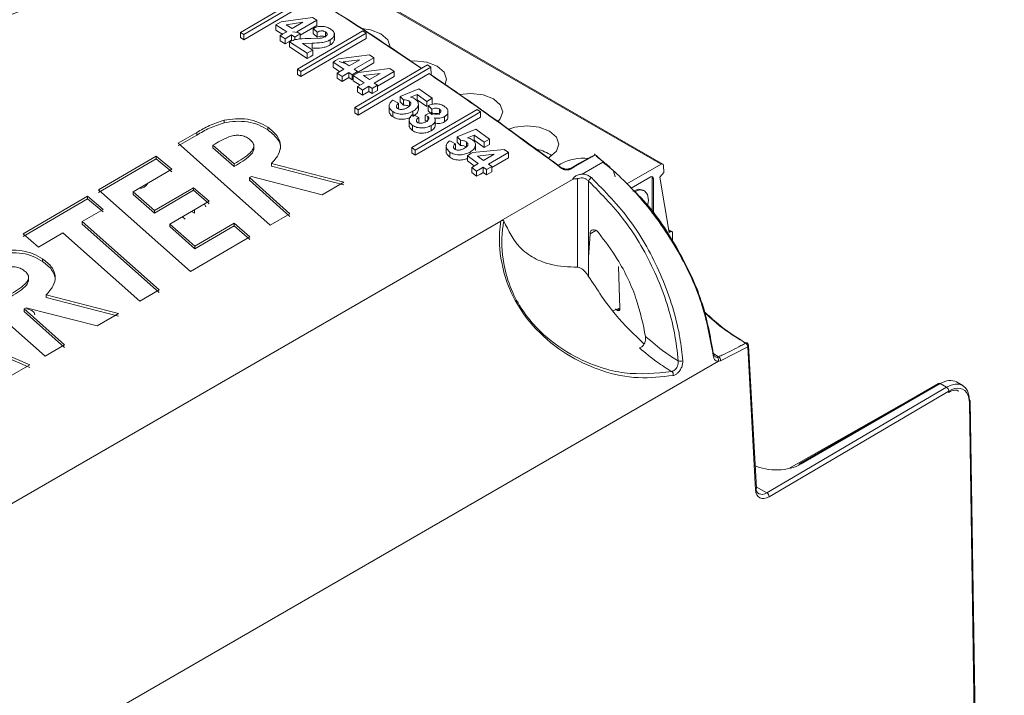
# Model space of a CAD drawing. Header units: millimetres. Extents: x 0 to 1260, y 0 to 891.
# Tile 88 of 89: x 1120 to 1182, y 740 to 783. Entities that reach past the tile are written whole.
import ezdxf

# ---------------------------------------------------------------- set-up
doc = ezdxf.new("R2010")
doc.units = ezdxf.units.MM
doc.header["$LTSCALE"] = 3

msp = doc.modelspace()

# ---------------------------------------------------------------- linework, layer by layer
at = {"color": 7, "linetype": 'Continuous', "lineweight": 15}
for p, q in [((1160.38, 773.585), (1135.631, 787.872)), ((1160.48, 773.595), (1135.731, 787.882)), ((1133.926, 781.871), (1138.027, 784.268)), ((1138.239, 784.135), (1134.138, 781.736)), ((1138.239, 783.808), (1134.138, 781.41)), ((1138.453, 782.812), (1136.491, 782.539)), ((1137.478, 781.909), (1138.723, 782.638)), ((1138.723, 782.638), (1138.453, 782.812)), ((1138.723, 782.312), (1138.723, 782.638)), ((1136.155, 782.342), (1136.829, 781.912)), ((1136.155, 782.016), (1136.155, 782.342)), ((1136.155, 782.016), (1136.578, 781.745)), ((1136.789, 782.351), (1137.838, 782.502)), ((1137.167, 782.109), (1136.789, 782.351)), ((1137.838, 782.502), (1137.167, 782.109)), ((1137.518, 779.553), (1141.619, 781.957)), ((1137.686, 781.704), (1138.723, 782.312)), ((1138.49, 782.119), (1138.749, 781.887)), ((1138.49, 781.792), (1138.49, 782.119)), ((1141.619, 781.957), (1141.831, 781.817)), ((1134.138, 781.736), (1133.926, 781.871)), ((1133.926, 781.544), (1133.926, 781.871)), ((1134.138, 781.41), (1133.926, 781.544)), ((1134.138, 781.41), (1134.138, 781.736)), ((1136.414, 781.669), (1136.726, 781.469)), ((1136.414, 781.342), (1136.414, 781.669)), ((1136.414, 781.342), (1136.726, 781.142)), ((1136.726, 781.142), (1136.726, 781.469)), ((1137.141, 781.712), (1137.348, 781.578)), ((1137.141, 781.385), (1137.141, 781.712)), ((1137.533, 781.86), (1137.221, 781.9)), ((1137.348, 781.402), (1137.348, 781.578)), ((1137.686, 781.775), (1137.478, 781.909)), ((1137.686, 781.449), (1137.686, 781.775)), ((1141.831, 781.817), (1137.73, 779.414)), ((1141.831, 781.491), (1137.73, 779.087)), ((1138.922, 781.501), (1138.342, 781.483)), ((1138.49, 781.792), (1138.749, 781.56)), ((1138.749, 781.56), (1138.749, 781.887)), ((1139.275, 781.624), (1139.275, 781.898)), ((1139.569, 781.078), (1139.569, 781.404)), ((1139.826, 781.37), (1139.826, 781.836)), ((1141.831, 781.491), (1141.831, 781.817)), ((1137.011, 781.285), (1138.127, 780.559)), ((1137.011, 780.958), (1137.011, 781.285)), ((1137.011, 780.958), (1138.127, 780.233)), ((1137.827, 781.172), (1138.422, 781.197)), ((1138.464, 780.757), (1137.827, 781.172)), ((1138.422, 780.871), (1138.422, 781.197)), ((1138.464, 780.43), (1138.464, 780.757)), ((1138.127, 780.233), (1138.127, 780.559)), ((1142.045, 780.46), (1140.083, 780.205)), ((1140.381, 780.009), (1141.43, 780.15)), ((1141.43, 780.15), (1140.759, 779.757)), ((1141.07, 779.548), (1142.315, 780.278)), ((1142.315, 780.278), (1142.045, 780.46)), ((1142.315, 779.951), (1142.315, 780.278)), ((1137.73, 779.414), (1137.518, 779.553)), ((1137.518, 779.227), (1137.518, 779.553)), ((1139.747, 780.008), (1140.422, 779.559)), ((1139.747, 779.682), (1139.747, 780.008)), ((1139.747, 779.682), (1140.174, 779.397)), ((1140.422, 779.559), (1140.006, 779.316)), ((1140.503, 779.914), (1140.14, 780.039)), ((1140.759, 779.757), (1140.381, 780.009)), ((1141.278, 779.408), (1141.07, 779.548)), ((1141.11, 777.139), (1145.686, 779.82)), ((1141.278, 779.343), (1142.315, 779.951)), ((1145.899, 779.675), (1141.322, 776.993)), ((1143.316, 779.602), (1141.354, 779.355)), ((1143.587, 779.418), (1143.316, 779.602)), ((1145.686, 779.82), (1145.899, 779.675)), ((1145.921, 779.204), (1145.899, 779.675)), ((1137.73, 779.087), (1137.518, 779.227)), ((1137.73, 779.087), (1137.73, 779.414)), ((1140.006, 779.316), (1140.318, 779.107)), ((1140.006, 778.989), (1140.006, 779.316)), ((1140.006, 778.989), (1140.318, 778.78)), ((1140.318, 779.107), (1140.733, 779.35)), ((1140.318, 778.78), (1140.318, 779.107)), ((1140.318, 778.78), (1140.733, 779.024)), ((1140.733, 779.35), (1140.94, 779.211)), ((1140.733, 779.024), (1140.733, 779.35)), ((1140.733, 779.024), (1140.94, 778.884)), ((1140.94, 779.211), (1141.278, 779.408)), ((1140.94, 778.884), (1140.94, 779.211)), ((1141.354, 779.355), (1141.018, 779.158)), ((1141.018, 779.158), (1141.693, 778.702)), ((1141.018, 778.832), (1141.018, 779.158)), ((1141.018, 778.832), (1141.447, 778.542)), ((1145.779, 779.278), (1141.322, 776.667)), ((1141.652, 779.156), (1142.701, 779.293)), ((1142.03, 778.9), (1141.652, 779.156)), ((1142.701, 779.293), (1142.03, 778.9)), ((1142.341, 778.688), (1143.587, 779.418)), ((1142.549, 778.483), (1143.587, 779.092)), ((1143.587, 779.092), (1143.587, 779.418)), ((1141.693, 778.702), (1141.278, 778.459)), ((1141.278, 778.459), (1141.589, 778.247)), ((1141.278, 778.132), (1141.278, 778.459)), ((1141.589, 778.247), (1142.004, 778.491)), ((1141.589, 777.921), (1141.589, 778.247)), ((1142.004, 778.491), (1142.212, 778.349)), ((1142.004, 778.164), (1142.004, 778.491)), ((1142.212, 778.349), (1142.549, 778.547)), ((1142.212, 778.022), (1142.212, 778.349)), ((1142.212, 778.022), (1142.549, 778.22)), ((1142.549, 778.547), (1142.341, 778.688)), ((1142.549, 778.22), (1142.549, 778.547)), ((1145.129, 778.324), (1143.962, 777.84)), ((1145.985, 777.727), (1145.129, 778.324)), ((1141.278, 778.132), (1141.589, 777.921)), ((1141.589, 777.921), (1142.004, 778.164)), ((1142.004, 778.164), (1142.212, 778.022)), ((1143.858, 777.414), (1143.495, 777.599)), ((1143.962, 777.84), (1144.169, 777.63)), ((1143.962, 777.513), (1143.962, 777.84)), ((1144.169, 777.303), (1144.169, 777.63)), ((1144.612, 777.79), (1145.028, 777.962)), ((1145.028, 777.962), (1145.648, 777.53)), ((1145.028, 777.636), (1145.028, 777.962)), ((1145.028, 777.636), (1145.648, 777.203)), ((1145.648, 777.53), (1145.985, 777.727)), ((1145.985, 777.4), (1145.985, 777.727)), ((1141.322, 776.993), (1141.11, 777.139)), ((1141.11, 776.812), (1141.11, 777.139)), ((1141.322, 776.667), (1141.322, 776.993)), ((1143.27, 777.323), (1143.27, 776.827)), ((1143.858, 777.087), (1143.858, 777.414)), ((1143.962, 777.513), (1144.169, 777.303)), ((1144.544, 777.231), (1144.544, 777.535)), ((1144.702, 774.627), (1148.803, 777.021)), ((1145.108, 777.018), (1145.108, 777.344)), ((1145.648, 777.203), (1145.648, 777.53)), ((1145.726, 777.275), (1145.959, 777.044)), ((1145.726, 776.948), (1145.726, 777.275)), ((1145.959, 776.717), (1145.959, 777.044)), ((1146.44, 776.791), (1146.44, 777.039)), ((1146.969, 776.497), (1146.969, 776.994)), ((1148.803, 777.021), (1149.015, 776.869)), ((1141.322, 776.667), (1141.11, 776.812)), ((1143.498, 776.573), (1143.498, 776.9)), ((1144.537, 776.433), (1144.537, 775.934)), ((1145.129, 776.525), (1144.766, 776.713)), ((1144.772, 776.59), (1144.772, 776.917)), ((1149.015, 776.869), (1144.914, 774.475)), ((1149.015, 776.543), (1144.914, 774.148)), ((1145.129, 776.198), (1145.129, 776.525)), ((1145.542, 776.665), (1145.703, 776.588)), ((1145.542, 776.339), (1145.542, 776.665)), ((1145.703, 776.345), (1145.703, 776.588)), ((1145.726, 776.948), (1145.959, 776.717)), ((1146.176, 775.95), (1146.176, 776.412)), ((1146.759, 776.246), (1146.759, 776.572)), ((1149.015, 776.543), (1149.015, 776.869)), ((1132.891, 776.347), (1132.891, 776.184)), ((1135.639, 775.907), (1135.639, 775.743)), ((1144.747, 775.698), (1144.747, 776.025)), ((1145.542, 776.339), (1145.703, 776.262)), ((1145.923, 775.69), (1145.923, 776.017)), ((1148.721, 775.779), (1147.554, 775.301)), ((1149.578, 775.157), (1148.721, 775.779)), ((1131.178, 775.58), (1130.008, 774.896)), ((1131.178, 775.417), (1130.008, 774.733)), ((1131.178, 775.58), (1131.178, 775.417)), ((1147.554, 775.301), (1147.761, 775.085)), ((1147.554, 774.975), (1147.554, 775.301)), ((1148.204, 775.241), (1148.62, 775.412)), ((1148.62, 775.412), (1149.24, 774.961)), ((1148.62, 775.085), (1148.62, 775.412)), ((1149.578, 774.831), (1149.578, 775.157)), ((1130.008, 774.896), (1135.799, 769.755)), ((1133.531, 773.603), (1132.194, 774.774)), ((1132.194, 774.774), (1132.194, 774.611)), ((1133.531, 773.44), (1132.194, 774.611)), ((1134.76, 774.485), (1134.76, 774.812)), ((1144.914, 774.475), (1144.702, 774.627)), ((1144.702, 774.3), (1144.702, 774.627)), ((1146.863, 774.789), (1146.863, 774.275)), ((1147.45, 774.869), (1147.087, 775.063)), ((1147.45, 774.542), (1147.45, 774.869)), ((1147.554, 774.975), (1147.761, 774.758)), ((1147.761, 774.758), (1147.761, 775.085)), ((1148.136, 774.672), (1148.136, 774.982)), ((1150.5, 774.515), (1148.539, 774.314)), ((1148.62, 775.085), (1149.24, 774.634)), ((1148.7, 774.453), (1148.7, 774.78)), ((1149.24, 774.634), (1149.24, 774.961)), ((1150.771, 774.315), (1150.5, 774.515)), ((1128.632, 774.092), (1125, 771.972)), ((1128.632, 773.929), (1125, 771.808)), ((1129.613, 773.266), (1128.632, 774.092)), ((1128.632, 774.092), (1128.632, 773.929)), ((1129.613, 773.102), (1128.632, 773.929)), ((1144.914, 774.148), (1144.702, 774.3)), ((1144.914, 774.148), (1144.914, 774.475)), ((1147.09, 774.023), (1147.09, 774.35)), ((1148.202, 774.118), (1148.877, 773.624)), ((1148.202, 773.792), (1148.202, 774.118)), ((1148.364, 774.213), (1148.364, 774.349)), ((1148.836, 774.098), (1149.885, 774.211)), ((1149.214, 773.821), (1148.836, 774.098)), ((1149.885, 774.211), (1149.214, 773.821)), ((1149.526, 773.591), (1150.771, 774.315)), ((1149.733, 773.385), (1150.771, 773.988)), ((1150.771, 773.988), (1150.771, 774.315)), ((1127.185, 771.848), (1129.613, 773.266)), ((1133.531, 773.603), (1133.531, 773.44)), ((1140.418, 772.448), (1135.866, 773.626)), ((1135.866, 773.626), (1135.866, 773.463)), ((1140.418, 772.285), (1135.866, 773.463)), ((1148.202, 773.792), (1148.628, 773.48)), ((1148.877, 773.624), (1148.462, 773.383)), ((1148.462, 773.383), (1148.773, 773.154)), ((1148.462, 773.057), (1148.462, 773.383)), ((1149.188, 773.395), (1149.396, 773.242)), ((1149.188, 773.069), (1149.188, 773.395)), ((1149.733, 773.438), (1149.526, 773.591)), ((1149.733, 773.111), (1149.733, 773.438)), ((1153.9, 773.505), (1154.069, 773.615)), ((1156.716, 773.719), (1155.411, 772.966)), ((1158.226, 772.341), (1160.38, 773.585)), ((1160.521, 773.51), (1160.539, 773.064)), ((1134.495, 772.746), (1134.61, 772.813)), ((1137.018, 770.465), (1134.495, 772.746)), ((1134.495, 772.746), (1134.495, 772.583)), ((1134.61, 772.813), (1139.068, 771.66)), ((1148.462, 773.057), (1148.773, 772.827)), ((1148.773, 772.827), (1148.773, 773.154)), ((1149.188, 773.069), (1149.396, 772.915)), ((1149.396, 772.915), (1149.396, 773.242)), ((1155.108, 767.112), (1155.108, 772.659)), ((1157.384, 773.156), (1157.483, 772.799)), ((1158.483, 772.081), (1159.689, 772.777)), ((1159.817, 772.704), (1159.817, 770.49)), ((1159.888, 772.663), (1159.817, 772.704)), ((1159.888, 770.391), (1159.888, 772.663)), ((1160.539, 773.064), (1160.298, 772.764)), ((1160.878, 769.3), (1160.298, 772.764)), ((1130.971, 772.108), (1128.521, 770.678)), ((1131.951, 771.26), (1130.971, 772.108)), ((1130.971, 772.108), (1130.971, 771.944)), ((1137.018, 770.302), (1134.495, 772.583)), ((1139.068, 771.66), (1140.418, 772.448)), ((1154.798, 772.614), (1150.298, 770.016)), ((1155.815, 772.527), (1155.815, 767.726)), ((1124.314, 771.572), (1120.256, 769.206)), ((1124.314, 771.408), (1120.256, 769.043)), ((1125.291, 770.743), (1124.314, 771.572)), ((1124.314, 771.572), (1124.314, 771.408)), ((1125.291, 770.58), (1124.314, 771.408)), ((1125, 771.972), (1130.79, 766.84)), ((1128.521, 770.678), (1127.185, 771.848)), ((1127.185, 771.848), (1127.185, 771.685)), ((1128.521, 770.514), (1127.185, 771.685)), ((1130.971, 771.944), (1128.521, 770.514)), ((1131.951, 771.097), (1130.971, 771.944)), ((1158.604, 771.879), (1158.616, 771.886)), ((1158.675, 771.838), (1158.687, 771.845)), ((1159.321, 771.908), (1159.25, 771.949)), ((1129.486, 769.822), (1131.951, 771.26)), ((1131.745, 770.908), (1131.66, 771.091)), ((1123.98, 769.978), (1125.291, 770.743)), ((1128.521, 770.678), (1128.521, 770.514)), ((1130.331, 770.316), (1130.331, 770.225)), ((1131.038, 770.5), (1130.841, 770.613)), ((1131.038, 770.728), (1131.038, 770.5)), ((1135.799, 769.755), (1137.018, 770.465)), ((1150.293, 770.012), (1012.901, 690.697)), ((1128.814, 765.69), (1123.98, 769.978)), ((1123.98, 769.978), (1123.98, 769.815)), ((1128.814, 765.527), (1123.98, 769.815)), ((1131.045, 768.425), (1129.486, 769.822)), ((1129.486, 769.822), (1129.486, 769.659)), ((1131.045, 768.262), (1129.486, 769.659)), ((1133.536, 769.876), (1131.045, 768.425)), ((1133.536, 769.713), (1131.045, 768.262)), ((1134.517, 769.008), (1133.536, 769.876)), ((1133.536, 769.876), (1133.536, 769.713)), ((1134.517, 768.845), (1133.536, 769.713)), ((1150.293, 770.012), (1150.298, 770.016)), ((1120.256, 769.206), (1121.223, 768.373)), ((1121.223, 768.373), (1122.76, 769.268)), ((1122.76, 769.268), (1127.595, 764.982)), ((1130.79, 766.84), (1134.517, 769.008)), ((1155.815, 767.726), (1155.903, 769.213)), ((1161.049, 769.35), (1160.85, 769.465)), ((1160.878, 769.3), (1160.949, 769.34)), ((1161.09, 768.705), (1161.09, 769.259)), ((1131.045, 768.425), (1131.045, 768.262)), ((1155.815, 767.726), (1155.815, 766.527)), ((1121.478, 767.641), (1121.478, 767.478)), ((1157.772, 764.527), (1157.69, 767.147)), ((1115.847, 766.642), (1121.637, 761.524)), ((1120.599, 766.232), (1120.599, 766.549)), ((1126.257, 764.205), (1121.705, 765.371)), ((1121.705, 765.371), (1121.705, 765.208)), ((1126.257, 764.041), (1121.705, 765.208)), ((1127.595, 764.982), (1128.814, 765.69)), ((1120.688, 760.973), (1112.243, 764.549)), ((1120.688, 760.81), (1112.243, 764.386)), ((1120.334, 764.496), (1120.449, 764.563)), ((1122.857, 762.231), (1120.334, 764.496)), ((1120.334, 764.496), (1120.334, 764.333)), ((1122.857, 762.068), (1120.334, 764.333)), ((1120.449, 764.563), (1124.907, 763.421)), ((1124.907, 763.421), (1126.257, 764.205)), ((1157.342, 764.367), (1157.772, 764.527)), ((1121.637, 761.524), (1122.857, 762.231)), ((1166.364, 753.214), (1165.878, 762.188)), ((1165.82, 762.097), (1164.104, 761.229)), ((1166.306, 753.123), (1165.82, 762.097)), ((1012.123, 673.533), (1163.972, 761.193)), ((1119.444, 760.252), (1120.688, 760.973)), ((1163.885, 761.455), (1163.98, 761.481)), ((1164.104, 761.229), (1163.972, 761.193)), ((1177.823, 759.801), (1169.08, 754.755)), ((1177.921, 759.791), (1169.179, 754.744)), ((1178.319, 759.562), (1177.921, 759.791)), ((1179.334, 759.666), (1178.938, 759.894)), ((1167.025, 752.927), (1178.319, 759.562)), ((1178.461, 759.319), (1167.167, 752.684)), ((1168.411, 754.455), (1176.73, 759.175)), ((1181.893, 617.19), (1179.756, 758.597)), ((1181.952, 617.273), (1179.815, 758.68))]:
    msp.add_line(p, q, dxfattribs=at)
at = {"color": 8, "linetype": 'Continuous', "lineweight": 15}
for p, q in [((1156.269, 769.424), (1155.903, 769.213)), ((1160.863, 769.39), (1160.949, 769.34)), ((1163.604, 761.721), (1163.98, 761.481)), ((1176.733, 759.173), (1176.73, 759.175)), ((1166.359, 753.311), (1167.025, 752.927))]:
    msp.add_line(p, q, dxfattribs=at)
at = {"color": 7, "linetype": 'Continuous', "lineweight": 15, "flags": 128}
for points in [[(1136.491, 782.539), (1136.303, 782.429), (1136.155, 782.342)], [(1141.525, 782.112), (1142.106, 782.029), (1142.755, 781.779), (1143.189, 781.405), (1143.341, 780.963)], [(1136.829, 781.912), (1136.597, 781.776), (1136.414, 781.669)], [(1136.726, 781.469), (1136.958, 781.605), (1137.141, 781.712)], [(1136.726, 781.142), (1136.958, 781.278), (1137.141, 781.385)], [(1137.348, 781.578), (1137.537, 781.688), (1137.686, 781.775)], [(1138.127, 780.559), (1138.316, 780.67), (1138.464, 780.757)], [(1138.127, 780.233), (1138.316, 780.343), (1138.464, 780.43)], [(1140.083, 780.205), (1139.895, 780.095), (1139.747, 780.008)], [(1144.645, 780.068), (1144.876, 780.076), (1145.642, 779.988), (1146.29, 779.738), (1146.724, 779.364), (1146.876, 778.922), (1146.802, 778.61)], [(1147.706, 777.961), (1148.412, 778.035), (1149.177, 777.947), (1149.826, 777.697), (1150.26, 777.322), (1150.412, 776.881), (1150.26, 776.439), (1150.118, 776.279)], [(1145.916, 776.84), (1145.706, 776.742), (1145.542, 776.665)], [(1150.793, 775.782), (1151.182, 775.906), (1151.947, 775.994), (1152.713, 775.906), (1153.362, 775.656), (1153.795, 775.281), (1153.947, 774.84), (1153.795, 774.398), (1153.362, 774.023), (1153.267, 773.972)], [(1149.24, 774.961), (1149.429, 775.071), (1149.578, 775.157)], [(1149.24, 774.634), (1149.429, 774.744), (1149.578, 774.831)], [(1148.539, 774.314), (1148.35, 774.205), (1148.202, 774.118)], [(1154.516, 773.218), (1155.25, 773.642), (1156.001, 774.076)], [(1156.233, 774.174), (1156.016, 774.049), (1154.884, 773.395), (1154.679, 773.276)], [(1148.773, 773.154), (1149.006, 773.289), (1149.188, 773.395)], [(1149.396, 773.242), (1149.585, 773.352), (1149.733, 773.438)], [(1148.773, 772.827), (1149.006, 772.962), (1149.188, 773.069)], [(1149.396, 772.915), (1149.585, 773.025), (1149.733, 773.111)], [(1158.616, 771.886), (1158.959, 772.005), (1159.25, 771.949)], [(1158.687, 771.845), (1159.03, 771.964), (1159.321, 771.908), (1159.515, 771.684), (1159.583, 771.327), (1159.523, 770.917)], [(1130.455, 770.128), (1130.303, 770.259), (1130.283, 770.291)], [(1120.476, 764.497), (1120.572, 764.479), (1120.799, 764.391), (1120.951, 764.26), (1121.004, 764.105)]]:
    msp.add_lwpolyline(points, dxfattribs=at)
at = {"color": 7, "linetype": 'Continuous', "lineweight": 15}
for centre, radius, start, end in [((1152.158, 772.312), 2.243, 53.29155, 80.02816), ((1155.476, 770.88), 3.076, 84.00018, 117.22101), ((1154.171, 773.254), 0.0907, 63.07259, 129.57244), ((1154.599, 773.196), 0.113, 45.235, 112.89307), ((1160.435, 773.518), 0.0864, 354.55958, 129.75708), ((1156.194, 772.392), 0.403, 120.44047, 160.33892), ((1159.767, 772.682), 0.123, 350.78665, 129.20339), ((1159.649, 772.712), 0.169, 357.27471, 33.22526), ((1127.55, 772.69), 0.633, 268.96848, 331.02612), ((1161.004, 769.273), 0.0873, 350.78597, 129.20328), ((1165.738, 762.261), 0.0983, 64.98303, 125.89437), ((1165.514, 762.083), 0.307, 2.60486, 57.11509), ((1165.678, 762.177), 0.2, 3.09801, 59.72729), ((1163.617, 761.607), 0.0943, 11.75328, 68.38645), ((1161.572, 761.572), 0.376, 251.0824, 295.03409), ((1163.748, 761.264), 0.235, 342.2818, 54.19755), ((1163.824, 761.247), 0.281, 356.29258, 56.20992), ((1160.893, 760.352), 0.248, 348.9092, 53.54028), ((1177.864, 759.717), 0.0942, 52.0394, 115.67599), ((1178.152, 759.3), 0.31, 3.43211, 57.43772), ((1179.716, 758.669), 0.0997, 6.36384, 66.01805), ((1169.136, 754.677), 0.0963, 125.5629, 183.52649), ((1166.858, 752.666), 0.31, 3.43211, 57.43772)]:
    msp.add_arc(centre, radius, start, end, dxfattribs=at)
at = {"color": 8, "linetype": 'Continuous', "lineweight": 15}
for centre, radius, start, end in [((1165.775, 762.19), 0.103, 295.76044, 358.96711), ((1163.61, 761.623), 0.0991, 294.68195, 1.68513), ((1179.718, 758.686), 0.0967, 293.1076, 356.63478), ((1169.121, 754.67), 0.0942, 52.0394, 115.67599), ((1166.261, 753.216), 0.103, 295.76044, 358.96711)]:
    msp.add_arc(centre, radius, start, end, dxfattribs=at)
at = {"color": 7, "linetype": 'Continuous', "lineweight": 15}
for centre, major_axis, ratio, start_param, end_param in [((1156.256, 769.001), (-0.229, 0.445), 0.606756, 5.067006, 7.080285), ((1177.923, 758.171), (1.023, 1.718), 0.577311, 0.007853, 0.801897), ((1178.342, 757.929), (0.988, 1.739), 0.581898, 5.502443, 7.073239), ((1178.483, 757.849), (0.888, 1.566), 0.582397, 5.878394, 7.072788), ((1167.637, 755.65), (2.2, 0.017), 0.582304, 4.010525, 5.484622), ((1167.011, 753.744), (0.492, 0.871), 0.583395, 2.403125, 3.930289), ((1167.153, 753.664), (0.592, 1.044), 0.582397, 2.404032, 3.931195)]:
    msp.add_ellipse(centre, major_axis=major_axis, ratio=ratio, start_param=start_param, end_param=end_param, dxfattribs=at)
at = {"color": 8, "linetype": 'Continuous', "lineweight": 15}
msp.add_ellipse((1178.483, 757.849), major_axis=(0.888, 1.566), ratio=0.582397, start_param=5.501992, end_param=5.878394, dxfattribs=at)
at = {"color": 7, "linetype": 'Continuous', "lineweight": 15}
for points, knots in [([(973.943, 707.328), (977.353, 708.212), (984.181, 709.983), (994.298, 712.798), (1004.205, 715.846), (1013.76, 719.224), (1022.385, 722.795), (1029.91, 726.631), (1036.362, 730.634), (1042.253, 734.919), (1048.034, 739.8), (1053.747, 745.234), (1059.717, 751.099), (1065.841, 756.905), (1072.443, 762.517), (1079.595, 767.598), (1087.351, 772.05), (1095.376, 775.998), (1103.82, 779.65), (1112.712, 783.129), (1121.962, 786.491), (1128.326, 788.69), (1131.508, 789.79)], [0, 0, 0, 0, 0.051658, 0.103451, 0.155176, 0.206737, 0.2582, 0.301639, 0.345242, 0.388927, 0.432477, 0.486699, 0.541062, 0.59534, 0.64939, 0.703348, 0.751777, 0.800326, 0.848961, 0.897507, 0.948751, 1, 1, 1, 1]), ([(1131.609, 789.559), (1128.426, 788.477), (1122.059, 786.314), (1114.856, 783.731), (1107.233, 780.851), (1099.277, 777.642), (1090.877, 773.726), (1084.558, 770.344), (1079.28, 767.211), (1073.746, 763.363), (1068.101, 758.777), (1061.979, 753.206), (1055.359, 746.678), (1048.493, 740.08), (1041.825, 734.403), (1035.257, 729.634), (1027.705, 725.274), (1018.793, 721.105), (1008.673, 717.22), (997.441, 713.572), (985.856, 710.226), (977.968, 708.134), (974.023, 707.088)], [0, 0, 0, 0, 0.051216, 0.102447, 0.117423, 0.177348, 0.236657, 0.266552, 0.296442, 0.341252, 0.386149, 0.431032, 0.499132, 0.567219, 0.615226, 0.663196, 0.712798, 0.762427, 0.821385, 0.88038, 0.940184, 1, 1, 1, 1]), ([(974.284, 705.612), (977.729, 706.386), (984.621, 707.937), (994.711, 710.382), (1004.499, 713.017), (1013.534, 715.806), (1021.881, 718.842), (1029.545, 722.145), (1036.685, 725.946), (1042.556, 729.859), (1047.393, 733.631), (1052.792, 738.294), (1059.058, 744.311), (1066.407, 751.596), (1072.914, 757.532), (1078.672, 762.055), (1083.32, 765.308), (1088.328, 768.407), (1094.712, 771.978), (1102.611, 775.915), (1112.105, 780.146), (1121.904, 784.187), (1128.578, 786.791), (1131.917, 788.094)], [0, 0, 0, 0, 0.05109, 0.1022, 0.151087, 0.200104, 0.243454, 0.28707, 0.331827, 0.377103, 0.410479, 0.443864, 0.510992, 0.578065, 0.64519, 0.678554, 0.712014, 0.745785, 0.77965, 0.83443, 0.889394, 0.944676, 1, 1, 1, 1]), ([(1145.303, 779.596), (1143.625, 780.719), (1141.103, 782.407), (1137.658, 784.579), (1135.892, 785.65), (1134.97, 786.209)], [0, 0, 0, 0, 0.487273, 0.732233, 1, 1, 1, 1]), ([(1138.805, 783.845), (1139.337, 783.518), (1141.51, 782.181), (1143.681, 780.714), (1145.32, 779.606)], [0, 0, 0, 0, 0.245159, 1, 1, 1, 1]), ([(1139.593, 782.076), (1139.515, 782.121), (1139.398, 782.188), (1139.202, 782.237), (1139.048, 782.254), (1138.893, 782.245), (1138.699, 782.207), (1138.573, 782.154), (1138.49, 782.119)], [0, 0, 0, 0, 0.248903, 0.374106, 0.499271, 0.624518, 0.74947, 1, 1, 1, 1]), ([(1138.749, 781.887), (1138.788, 781.905), (1138.864, 781.941), (1138.981, 781.968), (1139.08, 781.968), (1139.178, 781.952), (1139.236, 781.92), (1139.275, 781.898)], [0, 0, 0, 0, 0.25012, 0.499437, 0.624466, 0.749498, 1, 1, 1, 1]), ([(1139.569, 781.404), (1139.634, 781.451), (1139.764, 781.544), (1139.831, 781.7), (1139.823, 781.826), (1139.761, 781.95), (1139.66, 782.026), (1139.593, 782.076)], [0, 0, 0, 0, 0.249246, 0.49838, 0.623819, 0.749219, 1, 1, 1, 1]), ([(1138.342, 781.483), (1138.106, 781.482), (1137.752, 781.481), (1137.298, 781.404), (1137.107, 781.324), (1137.011, 781.285)], [0, 0, 0, 0, 0.50144, 0.750324, 1, 1, 1, 1]), ([(1138.422, 781.197), (1138.63, 781.199), (1138.941, 781.202), (1139.332, 781.286), (1139.49, 781.365), (1139.569, 781.404)], [0, 0, 0, 0, 0.500835, 0.749994, 1, 1, 1, 1]), ([(1138.749, 781.56), (1138.788, 781.578), (1138.864, 781.614), (1138.981, 781.642), (1139.08, 781.642), (1139.178, 781.625), (1139.236, 781.593), (1139.275, 781.572)], [0, 0, 0, 0, 0.25012, 0.499437, 0.624466, 0.749498, 1, 1, 1, 1]), ([(1139.238, 781.596), (1139.191, 781.573), (1139.097, 781.528), (1138.98, 781.51), (1138.922, 781.501)], [0, 0, 0, 0, 0.500711, 1, 1, 1, 1]), ([(1139.275, 781.898), (1139.305, 781.875), (1139.35, 781.841), (1139.373, 781.784), (1139.374, 781.74), (1139.358, 781.698), (1139.317, 781.647), (1139.269, 781.617), (1139.238, 781.596)], [0, 0, 0, 0, 0.247505, 0.372954, 0.498155, 0.623399, 0.748799, 1, 1, 1, 1]), ([(1139.569, 781.078), (1139.633, 781.125), (1139.761, 781.218), (1139.83, 781.352), (1139.823, 781.424), (1139.822, 781.434)], [0, 0, 0, 0, 0.463742, 0.927277, 1, 1, 1, 1]), ([(1138.422, 780.871), (1138.63, 780.873), (1138.941, 780.876), (1139.332, 780.96), (1139.49, 781.038), (1139.569, 781.078)], [0, 0, 0, 0, 0.500835, 0.749994, 1, 1, 1, 1]), ([(1154.114, 773.324), (1152.748, 774.331), (1150.303, 776.133), (1147.522, 778.084), (1146.109, 779.051), (1145.779, 779.278)], [0, 0, 0, 0, 0.4923464, 0.8812094, 1, 1, 1, 1]), ([(1145.921, 779.204), (1147.328, 778.233), (1150.071, 776.339), (1152.806, 774.319), (1154.138, 773.335)], [0, 0, 0, 0, 0.512694, 1, 1, 1, 1]), ([(1143.495, 777.599), (1143.437, 777.549), (1143.32, 777.45), (1143.261, 777.291), (1143.279, 777.162), (1143.335, 777.034), (1143.433, 776.953), (1143.498, 776.9)], [0, 0, 0, 0, 0.250227, 0.499507, 0.624871, 0.750024, 1, 1, 1, 1]), ([(1144.169, 777.63), (1144.237, 777.627), (1144.34, 777.622), (1144.467, 777.581), (1144.518, 777.55), (1144.544, 777.535)], [0, 0, 0, 0, 0.5001822, 0.7495115, 1, 1, 1, 1]), ([(1144.914, 777.676), (1144.87, 777.702), (1144.781, 777.754), (1144.668, 777.778), (1144.612, 777.79)], [0, 0, 0, 0, 0.499595, 1, 1, 1, 1]), ([(1145.108, 777.344), (1145.107, 777.374), (1145.106, 777.433), (1145.07, 777.522), (1145.007, 777.605), (1144.945, 777.652), (1144.914, 777.676)], [0, 0, 0, 0, 0.250604, 0.500008, 0.749156, 1, 1, 1, 1]), ([(1143.803, 777.086), (1143.788, 777.099), (1143.759, 777.124), (1143.726, 777.183), (1143.726, 777.26), (1143.772, 777.345), (1143.829, 777.391), (1143.858, 777.414)], [0, 0, 0, 0, 0.124388, 0.248304, 0.498586, 0.7487, 1, 1, 1, 1]), ([(1144.427, 777.148), (1144.384, 777.125), (1144.297, 777.077), (1144.167, 777.035), (1144.051, 777.024), (1143.961, 777.027), (1143.873, 777.046), (1143.826, 777.073), (1143.803, 777.086)], [0, 0, 0, 0, 0.250699, 0.500002, 0.625245, 0.750253, 0.87496, 1, 1, 1, 1]), ([(1144.169, 777.303), (1144.237, 777.3), (1144.34, 777.295), (1144.467, 777.255), (1144.518, 777.224), (1144.544, 777.208)], [0, 0, 0, 0, 0.5001822, 0.7495115, 1, 1, 1, 1]), ([(1144.544, 777.535), (1144.563, 777.519), (1144.602, 777.489), (1144.633, 777.434), (1144.639, 777.377), (1144.619, 777.304), (1144.547, 777.224), (1144.467, 777.174), (1144.427, 777.148)], [0, 0, 0, 0, 0.125436, 0.25024, 0.375389, 0.500556, 0.749792, 1, 1, 1, 1]), ([(1144.772, 776.917), (1144.859, 776.976), (1144.989, 777.065), (1145.087, 777.219), (1145.101, 777.302), (1145.108, 777.344)], [0, 0, 0, 0, 0.499522, 0.748853, 1, 1, 1, 1]), ([(1144.772, 776.59), (1144.859, 776.65), (1144.989, 776.739), (1145.087, 776.892), (1145.101, 776.976), (1145.108, 777.018)], [0, 0, 0, 0, 0.499522, 0.748853, 1, 1, 1, 1]), ([(1146.76, 777.215), (1146.687, 777.259), (1146.578, 777.325), (1146.393, 777.371), (1146.202, 777.392), (1145.966, 777.362), (1145.806, 777.304), (1145.726, 777.275)], [0, 0, 0, 0, 0.248368, 0.373704, 0.499242, 0.749108, 1, 1, 1, 1]), ([(1145.959, 777.044), (1145.995, 777.059), (1146.066, 777.089), (1146.173, 777.107), (1146.262, 777.104), (1146.328, 777.092), (1146.39, 777.071), (1146.423, 777.05), (1146.44, 777.039)], [0, 0, 0, 0, 0.24991, 0.499223, 0.62436, 0.749659, 0.874475, 1, 1, 1, 1]), ([(1146.44, 777.039), (1146.464, 777.019), (1146.501, 776.989), (1146.522, 776.942), (1146.528, 776.905), (1146.52, 776.87), (1146.493, 776.826), (1146.455, 776.8), (1146.431, 776.783)], [0, 0, 0, 0, 0.24766, 0.372426, 0.497874, 0.623205, 0.748447, 1, 1, 1, 1]), ([(1146.759, 776.572), (1146.817, 776.616), (1146.932, 776.703), (1146.975, 776.852), (1146.965, 776.972), (1146.911, 777.091), (1146.821, 777.165), (1146.76, 777.215)], [0, 0, 0, 0, 0.249104, 0.498662, 0.623884, 0.748868, 1, 1, 1, 1]), ([(1135.639, 775.907), (1135.45, 776.017), (1135.074, 776.236), (1134.366, 776.432), (1133.607, 776.464), (1133.131, 776.387), (1132.891, 776.347)], [0, 0, 0, 0, 0.25061, 0.49829, 0.747226, 1, 1, 1, 1]), ([(1143.272, 776.923), (1143.274, 776.894), (1143.278, 776.832), (1143.336, 776.707), (1143.433, 776.627), (1143.498, 776.573)], [0, 0, 0, 0, 0.232174, 0.488342, 1, 1, 1, 1]), ([(1143.498, 776.9), (1143.543, 776.872), (1143.632, 776.818), (1143.794, 776.758), (1143.973, 776.73), (1144.21, 776.735), (1144.497, 776.784), (1144.68, 776.872), (1144.772, 776.917)], [0, 0, 0, 0, 0.124974, 0.249307, 0.374706, 0.499947, 0.749655, 1, 1, 1, 1]), ([(1143.498, 776.573), (1143.543, 776.546), (1143.632, 776.491), (1143.794, 776.431), (1143.973, 776.403), (1144.21, 776.409), (1144.442, 776.443), (1144.58, 776.508), (1144.626, 776.529)], [0, 0, 0, 0, 0.143257, 0.285781, 0.429525, 0.573088, 0.859328, 1, 1, 1, 1]), ([(1144.766, 776.713), (1144.708, 776.665), (1144.591, 776.569), (1144.531, 776.414), (1144.541, 776.286), (1144.589, 776.159), (1144.684, 776.078), (1144.747, 776.025)], [0, 0, 0, 0, 0.249755, 0.499209, 0.624527, 0.749929, 1, 1, 1, 1]), ([(1145.052, 776.211), (1145.038, 776.223), (1145.008, 776.247), (1144.987, 776.292), (1144.983, 776.336), (1144.997, 776.394), (1145.043, 776.46), (1145.101, 776.503), (1145.129, 776.525)], [0, 0, 0, 0, 0.124581, 0.248838, 0.374397, 0.499814, 0.749187, 1, 1, 1, 1]), ([(1145.703, 776.588), (1145.719, 776.575), (1145.75, 776.549), (1145.77, 776.501), (1145.771, 776.453), (1145.75, 776.393), (1145.694, 776.324), (1145.628, 776.282), (1145.594, 776.261)], [0, 0, 0, 0, 0.124899, 0.249993, 0.375167, 0.500496, 0.749736, 1, 1, 1, 1]), ([(1146.18, 776.732), (1146.155, 776.736), (1146.105, 776.745), (1146.01, 776.778), (1145.953, 776.815), (1145.916, 776.84)], [0, 0, 0, 0, 0.248928, 0.496981, 1, 1, 1, 1]), ([(1145.923, 776.017), (1145.971, 776.048), (1146.065, 776.11), (1146.16, 776.229), (1146.184, 776.342), (1146.163, 776.435), (1146.133, 776.478), (1146.118, 776.5)], [0, 0, 0, 0, 0.249932, 0.499134, 0.748719, 0.873604, 1, 1, 1, 1]), ([(1145.959, 776.717), (1145.995, 776.732), (1146.066, 776.763), (1146.173, 776.781), (1146.262, 776.777), (1146.328, 776.765), (1146.39, 776.744), (1146.423, 776.723), (1146.44, 776.713)], [0, 0, 0, 0, 0.24991, 0.499223, 0.62436, 0.749659, 0.874475, 1, 1, 1, 1]), ([(1146.118, 776.5), (1146.175, 776.491), (1146.289, 776.473), (1146.463, 776.474), (1146.627, 776.506), (1146.715, 776.55), (1146.759, 776.572)], [0, 0, 0, 0, 0.2493404, 0.4973522, 0.7482615, 1, 1, 1, 1]), ([(1146.431, 776.783), (1146.394, 776.766), (1146.34, 776.739), (1146.249, 776.727), (1146.203, 776.73), (1146.18, 776.732)], [0, 0, 0, 0, 0.501404, 0.750459, 1, 1, 1, 1]), ([(1146.759, 776.246), (1146.816, 776.289), (1146.929, 776.377), (1146.975, 776.501), (1146.968, 776.566), (1146.967, 776.571)], [0, 0, 0, 0, 0.478823, 0.958517, 1, 1, 1, 1]), ([(1132.891, 776.347), (1132.578, 776.243), (1131.952, 776.034), (1131.436, 775.731), (1131.178, 775.58)], [0, 0, 0, 0, 0.499102, 1, 1, 1, 1]), ([(1132.891, 776.184), (1132.578, 776.08), (1131.952, 775.87), (1131.436, 775.568), (1131.178, 775.417)], [0, 0, 0, 0, 0.499102, 1, 1, 1, 1]), ([(1135.639, 775.743), (1135.45, 775.853), (1135.074, 776.072), (1134.366, 776.269), (1133.607, 776.301), (1133.131, 776.223), (1132.891, 776.184)], [0, 0, 0, 0, 0.25061, 0.49829, 0.747226, 1, 1, 1, 1]), ([(1135.866, 773.626), (1136.024, 773.802), (1136.339, 774.151), (1136.503, 774.767), (1136.274, 775.401), (1135.851, 775.738), (1135.639, 775.907)], [0, 0, 0, 0, 0.251374, 0.499175, 0.749036, 1, 1, 1, 1]), ([(1136.424, 774.55), (1136.429, 774.568), (1136.489, 774.788), (1136.252, 775.241), (1135.844, 775.575), (1135.639, 775.743)], [0, 0, 0, 0, 0.043356, 0.520624, 1, 1, 1, 1]), ([(1144.54, 776.031), (1144.541, 776.007), (1144.542, 775.952), (1144.59, 775.832), (1144.684, 775.752), (1144.747, 775.698)], [0, 0, 0, 0, 0.198614, 0.466264, 1, 1, 1, 1]), ([(1144.747, 776.025), (1144.788, 775.999), (1144.87, 775.948), (1145.022, 775.895), (1145.184, 775.867), (1145.403, 775.856), (1145.673, 775.892), (1145.84, 775.975), (1145.923, 776.017)], [0, 0, 0, 0, 0.125081, 0.249697, 0.374749, 0.499962, 0.749235, 1, 1, 1, 1]), ([(1145.594, 776.261), (1145.556, 776.241), (1145.481, 776.2), (1145.367, 776.166), (1145.267, 776.157), (1145.19, 776.159), (1145.112, 776.175), (1145.072, 776.199), (1145.052, 776.211)], [0, 0, 0, 0, 0.249786, 0.498272, 0.623285, 0.748725, 0.874159, 1, 1, 1, 1]), ([(1145.923, 775.69), (1145.97, 775.721), (1146.064, 775.783), (1146.16, 775.896), (1146.168, 775.98), (1146.172, 776.019)], [0, 0, 0, 0, 0.350601, 0.700177, 1, 1, 1, 1]), ([(1146.118, 776.173), (1146.175, 776.164), (1146.289, 776.146), (1146.463, 776.147), (1146.627, 776.179), (1146.715, 776.224), (1146.759, 776.246)], [0, 0, 0, 0, 0.2493404, 0.4973522, 0.7482615, 1, 1, 1, 1]), ([(1132.194, 774.774), (1132.508, 774.967), (1132.9, 775.208), (1133.493, 775.393), (1133.776, 775.412), (1133.998, 775.384), (1134.211, 775.326), (1134.34, 775.252), (1134.426, 775.202)], [0, 0, 0, 0, 0.501748, 0.626634, 0.750538, 0.81271, 0.87488, 1, 1, 1, 1]), ([(1134.426, 775.202), (1134.51, 775.136), (1134.634, 775.036), (1134.731, 774.881), (1134.778, 774.719), (1134.723, 774.514), (1134.358, 774.094), (1133.898, 773.821), (1133.531, 773.603)], [0, 0, 0, 0, 0.124841, 0.18666, 0.24885, 0.373224, 0.499174, 1, 1, 1, 1]), ([(1144.747, 775.698), (1144.788, 775.672), (1144.87, 775.621), (1145.022, 775.568), (1145.184, 775.54), (1145.403, 775.53), (1145.673, 775.565), (1145.84, 775.648), (1145.923, 775.69)], [0, 0, 0, 0, 0.125081, 0.249697, 0.374749, 0.499962, 0.749235, 1, 1, 1, 1]), ([(1148.507, 775.121), (1148.462, 775.148), (1148.373, 775.202), (1148.26, 775.228), (1148.204, 775.241)], [0, 0, 0, 0, 0.499601, 1, 1, 1, 1]), ([(1148.7, 774.78), (1148.699, 774.81), (1148.698, 774.871), (1148.662, 774.961), (1148.599, 775.047), (1148.537, 775.096), (1148.507, 775.121)], [0, 0, 0, 0, 0.250597, 0.500002, 0.749152, 1, 1, 1, 1]), ([(1134.751, 774.563), (1134.743, 774.493), (1134.724, 774.341), (1134.347, 773.931), (1133.893, 773.658), (1133.531, 773.44)], [0, 0, 0, 0, 0.146086, 0.317679, 1, 1, 1, 1]), ([(1147.087, 775.063), (1147.029, 775.013), (1146.912, 774.913), (1146.853, 774.752), (1146.871, 774.62), (1146.927, 774.488), (1147.025, 774.405), (1147.09, 774.35)], [0, 0, 0, 0, 0.250216, 0.499486, 0.624853, 0.750009, 1, 1, 1, 1]), ([(1147.395, 774.535), (1147.381, 774.548), (1147.351, 774.574), (1147.318, 774.635), (1147.318, 774.714), (1147.364, 774.8), (1147.421, 774.846), (1147.45, 774.869)], [0, 0, 0, 0, 0.124409, 0.248342, 0.498611, 0.74871, 1, 1, 1, 1]), ([(1148.019, 774.59), (1147.976, 774.566), (1147.889, 774.519), (1147.759, 774.478), (1147.642, 774.468), (1147.553, 774.473), (1147.465, 774.493), (1147.418, 774.521), (1147.395, 774.535)], [0, 0, 0, 0, 0.2506964, 0.4999983, 0.6252403, 0.7502413, 0.8749466, 1, 1, 1, 1]), ([(1147.761, 775.085), (1147.829, 775.08), (1147.932, 775.074), (1148.059, 775.031), (1148.111, 774.998), (1148.136, 774.982)], [0, 0, 0, 0, 0.500171, 0.749503, 1, 1, 1, 1]), ([(1147.761, 774.758), (1147.829, 774.754), (1147.932, 774.747), (1148.059, 774.704), (1148.111, 774.672), (1148.136, 774.655)], [0, 0, 0, 0, 0.500171, 0.749503, 1, 1, 1, 1]), ([(1148.136, 774.982), (1148.156, 774.966), (1148.194, 774.935), (1148.225, 774.878), (1148.231, 774.82), (1148.211, 774.746), (1148.139, 774.665), (1148.059, 774.615), (1148.019, 774.59)], [0, 0, 0, 0, 0.125434, 0.250231, 0.375369, 0.500545, 0.749787, 1, 1, 1, 1]), ([(1148.364, 774.349), (1148.451, 774.408), (1148.581, 774.497), (1148.679, 774.652), (1148.693, 774.737), (1148.7, 774.78)], [0, 0, 0, 0, 0.499523, 0.748863, 1, 1, 1, 1]), ([(1146.864, 774.383), (1146.866, 774.353), (1146.87, 774.29), (1146.928, 774.161), (1147.025, 774.078), (1147.09, 774.023)], [0, 0, 0, 0, 0.232842, 0.488779, 1, 1, 1, 1]), ([(1147.09, 774.35), (1147.135, 774.321), (1147.224, 774.264), (1147.386, 774.2), (1147.564, 774.17), (1147.802, 774.171), (1148.089, 774.216), (1148.272, 774.305), (1148.364, 774.349)], [0, 0, 0, 0, 0.124987, 0.249337, 0.374728, 0.499962, 0.749659, 1, 1, 1, 1]), ([(1147.09, 774.023), (1147.135, 773.994), (1147.224, 773.937), (1147.386, 773.874), (1147.565, 773.843), (1147.801, 773.845), (1148.028, 773.875), (1148.162, 773.936), (1148.202, 773.955)], [0, 0, 0, 0, 0.145519, 0.290298, 0.436287, 0.582095, 0.872811, 1, 1, 1, 1]), ([(1156.178, 774.232), (1156.185, 774.226), (1156.205, 774.209), (1156.219, 774.186), (1156.229, 774.172)], [0, 0, 0, 0, 0.358225, 1, 1, 1, 1]), ([(1156.233, 774.174), (1156.224, 774.181), (1156.204, 774.201), (1156.19, 774.223), (1156.182, 774.229), (1156.178, 774.232)], [0, 0, 0, 0, 0.269, 0.688233, 1, 1, 1, 1]), ([(1156.716, 773.719), (1156.716, 773.72), (1156.717, 773.721), (1156.718, 773.723), (1156.717, 773.73), (1156.701, 773.754), (1156.617, 773.842), (1156.455, 773.986), (1156.307, 774.111), (1156.233, 774.174)], [0, 0, 0, 0, 0.003117, 0.007028, 0.014401, 0.041273, 0.147802, 0.572051, 1, 1, 1, 1]), ([(1156.283, 774.096), (1156.33, 774.059), (1156.563, 773.874), (1156.965, 773.584), (1157.299, 773.242), (1157.455, 773.083)], [0, 0, 0, 0, 0.117044, 0.588681, 1, 1, 1, 1]), ([(1154.114, 773.324), (1154.136, 773.31), (1154.191, 773.272), (1154.305, 773.232), (1154.44, 773.216), (1154.574, 773.228), (1154.644, 773.26), (1154.679, 773.276)], [0, 0, 0, 0, 0.139277, 0.355884, 0.571344, 0.785683, 1, 1, 1, 1]), ([(1154.555, 773.301), (1154.552, 773.299), (1154.541, 773.291), (1154.497, 773.277), (1154.431, 773.27), (1154.354, 773.276), (1154.28, 773.296), (1154.231, 773.32), (1154.216, 773.333), (1154.213, 773.336)], [0, 0, 0, 0, 0.060843, 0.23036, 0.403801, 0.583958, 0.770686, 0.956376, 1, 1, 1, 1]), ([(1163.652, 761.533), (1163.458, 762.638), (1163.072, 764.847), (1161.399, 768.376), (1159.806, 770.621), (1158.544, 772.047), (1157.769, 772.837), (1157.058, 773.449), (1156.716, 773.719), (1156.716, 773.719)], [0, 0, 0, 0, 0.2563785, 0.5127217, 0.7698965, 0.7964115, 0.9027164, 0.999996, 1, 1, 1, 1]), ([(1154.798, 772.614), (1154.818, 772.646), (1154.87, 772.734), (1154.978, 772.835), (1155.117, 772.9), (1155.222, 772.931), (1155.315, 772.95), (1155.378, 772.956), (1155.405, 772.964), (1155.411, 772.966)], [0, 0, 0, 0, 0.183736, 0.492116, 0.639048, 0.78593, 0.892818, 0.977678, 1, 1, 1, 1]), ([(1155.108, 772.659), (1155.107, 772.659), (1155.051, 772.668), (1154.951, 772.679), (1154.842, 772.633), (1154.798, 772.614)], [0, 0, 0, 0, 0.009692, 0.596631, 1, 1, 1, 1]), ([(1155.815, 772.527), (1155.771, 772.566), (1155.683, 772.642), (1155.512, 772.709), (1155.34, 772.729), (1155.201, 772.706), (1155.134, 772.672), (1155.108, 772.659)], [0, 0, 0, 0, 0.2275489, 0.4522564, 0.6669028, 0.8735064, 1, 1, 1, 1]), ([(1155.411, 772.966), (1155.411, 772.966), (1155.459, 772.964), (1155.591, 772.947), (1155.802, 772.88), (1155.927, 772.786), (1155.99, 772.739)], [0, 0, 0, 0, 0.000092, 0.224738, 0.611944, 1, 1, 1, 1]), ([(1155.99, 772.739), (1156.838, 771.877), (1158.534, 770.152), (1160.456, 766.684), (1161.28, 764.122), (1161.623, 762.316), (1161.684, 761.713), (1161.732, 761.231)], [0, 0, 0, 0, 0.283509, 0.566958, 0.851734, 0.881245, 1, 1, 1, 1]), ([(1161.45, 761.216), (1161.385, 761.811), (1161.193, 763.549), (1160.193, 766.579), (1158.316, 769.984), (1156.648, 771.68), (1155.815, 772.527)], [0, 0, 0, 0, 0.148183, 0.432993, 0.71648, 1, 1, 1, 1]), ([(1158.423, 772.14), (1158.662, 771.915), (1159.77, 770.874), (1161.422, 768.388), (1163.082, 764.956), (1163.462, 762.782), (1163.652, 761.694)], [0, 0, 0, 0, 0.084309, 0.390182, 0.695082, 1, 1, 1, 1]), ([(1161.136, 760.304), (1160.405, 760.221), (1158.92, 760.053), (1156.788, 760.474), (1154.7, 761.399), (1152.969, 762.669), (1151.677, 764.155), (1150.846, 765.603), (1150.263, 767.413), (1150.163, 768.887), (1150.257, 769.777), (1150.293, 770.011), (1150.293, 770.012)], [0, 0, 0, 0, 0.153265, 0.311185, 0.442171, 0.574939, 0.649562, 0.724538, 0.813409, 0.949504, 0.999997, 1, 1, 1, 1]), ([(1150.298, 770.016), (1150.332, 770.032), (1150.381, 770.055), (1150.438, 770.051), (1150.467, 770.036), (1150.477, 770.015), (1150.481, 770.007)], [0, 0, 0, 0, 0.472474, 0.673513, 0.876202, 1, 1, 1, 1]), ([(1150.481, 770.007), (1150.44, 769.735), (1150.305, 768.841), (1150.398, 767.357), (1150.945, 765.603), (1151.745, 764.202), (1153.003, 762.768), (1154.694, 761.554), (1156.469, 760.793), (1158.581, 760.299), (1160.05, 760.45), (1161.04, 760.551)], [0, 0, 0, 0, 0.059166, 0.194061, 0.28134, 0.35449, 0.427457, 0.558529, 0.688847, 0.790117, 1, 1, 1, 1]), ([(1150.481, 770.007), (1150.779, 769.404), (1151.265, 768.419), (1152.386, 767.649), (1153.579, 767.165), (1154.547, 767.131), (1155.108, 767.112)], [0, 0, 0, 0, 0.31502, 0.513783, 0.718189, 1, 1, 1, 1]), ([(1156.43, 769.286), (1156.84, 768.744), (1157.812, 767.46), (1158.899, 765.154), (1159.238, 763.511), (1159.396, 762.75)], [0, 0, 0, 0, 0.2819091, 0.6672428, 1, 1, 1, 1]), ([(1121.478, 767.641), (1121.289, 767.751), (1120.913, 767.969), (1120.204, 768.166), (1119.445, 768.199), (1118.97, 768.122), (1118.73, 768.084)], [0, 0, 0, 0, 0.250611, 0.498292, 0.747229, 1, 1, 1, 1]), ([(1121.478, 767.478), (1121.289, 767.587), (1120.913, 767.806), (1120.204, 768.002), (1119.445, 768.036), (1118.97, 767.959), (1118.73, 767.92)], [0, 0, 0, 0, 0.250611, 0.498292, 0.747229, 1, 1, 1, 1]), ([(1118.032, 766.516), (1118.346, 766.708), (1118.739, 766.948), (1119.332, 767.131), (1119.615, 767.15), (1119.837, 767.122), (1120.05, 767.064), (1120.179, 766.99), (1120.265, 766.94)], [0, 0, 0, 0, 0.501749, 0.626635, 0.75054, 0.812712, 0.874881, 1, 1, 1, 1]), ([(1121.705, 765.371), (1121.863, 765.545), (1122.177, 765.892), (1122.316, 766.406), (1122.224, 766.817), (1122.011, 767.221), (1121.691, 767.473), (1121.478, 767.641)], [0, 0, 0, 0, 0.251058, 0.498546, 0.6237, 0.749348, 1, 1, 1, 1]), ([(1122.263, 766.289), (1122.268, 766.307), (1122.302, 766.426), (1122.213, 766.655), (1122.017, 767.057), (1121.694, 767.309), (1121.478, 767.478)], [0, 0, 0, 0, 0.043226, 0.28202, 0.521756, 1, 1, 1, 1]), ([(1155.815, 766.527), (1155.752, 766.619), (1155.626, 766.802), (1155.415, 766.99), (1155.236, 767.097), (1155.147, 767.107), (1155.108, 767.112)], [0, 0, 0, 0, 0.315894, 0.635808, 0.840108, 1, 1, 1, 1]), ([(1120.265, 766.94), (1120.348, 766.874), (1120.473, 766.775), (1120.57, 766.62), (1120.617, 766.458), (1120.562, 766.255), (1120.197, 765.837), (1119.737, 765.565), (1119.369, 765.349)], [0, 0, 0, 0, 0.124841, 0.186658, 0.248849, 0.373222, 0.499174, 1, 1, 1, 1]), ([(1155.815, 766.527), (1156.355, 765.7), (1157.401, 764.098), (1158.684, 762.872), (1159.305, 762.279)], [0, 0, 0, 0, 0.5162532, 1, 1, 1, 1]), ([(1120.59, 766.303), (1120.582, 766.233), (1120.563, 766.082), (1120.185, 765.674), (1119.732, 765.402), (1119.369, 765.185)], [0, 0, 0, 0, 0.146109, 0.317699, 1, 1, 1, 1]), ([(1157.503, 764.494), (1157.517, 764.479), (1157.545, 764.45), (1157.59, 764.425), (1157.629, 764.414), (1157.663, 764.413), (1157.693, 764.419), (1157.725, 764.437), (1157.75, 764.467), (1157.766, 764.501), (1157.771, 764.521), (1157.772, 764.527)], [0, 0, 0, 0, 0.151933, 0.2838, 0.395555, 0.48717, 0.593574, 0.68794, 0.840015, 0.944122, 1, 1, 1, 1]), ([(1157.772, 764.527), (1157.776, 764.51), (1157.784, 764.475), (1157.778, 764.43), (1157.759, 764.395), (1157.726, 764.376), (1157.682, 764.375), (1157.631, 764.395), (1157.576, 764.431), (1157.543, 764.468), (1157.527, 764.487)], [0, 0, 0, 0, 0.108959, 0.21913, 0.338193, 0.462778, 0.58987, 0.724615, 0.860837, 1, 1, 1, 1]), ([(1163.042, 764.364), (1163.27, 764.15), (1164.029, 763.434), (1164.974, 762.776), (1165.672, 762.356), (1165.82, 762.267)], [0, 0, 0, 0, 0.252311, 0.842288, 1, 1, 1, 1]), ([(1165.68, 762.34), (1165.535, 762.428), (1164.862, 762.833), (1163.969, 763.449), (1163.257, 764.117), (1163.055, 764.306)], [0, 0, 0, 0, 0.164583, 0.762906, 1, 1, 1, 1]), ([(1159.005, 762.039), (1159.043, 762.048), (1159.117, 762.067), (1159.224, 762.157), (1159.314, 762.28), (1159.378, 762.434), (1159.408, 762.598), (1159.4, 762.701), (1159.396, 762.75)], [0, 0, 0, 0, 0.161264, 0.322543, 0.48434, 0.653652, 0.836752, 1, 1, 1, 1]), ([(1159.396, 762.75), (1159.796, 762.407), (1160.47, 761.83), (1161.167, 761.393), (1161.45, 761.216)], [0, 0, 0, 0, 0.593741, 1, 1, 1, 1]), ([(1163.98, 761.481), (1164.074, 761.523), (1164.543, 761.732), (1165.111, 762.019), (1165.584, 762.286), (1165.68, 762.34)], [0, 0, 0, 0, 0.166095, 0.830903, 1, 1, 1, 1]), ([(1161.04, 760.551), (1160.727, 760.746), (1160.038, 761.174), (1159.37, 761.734), (1159.005, 762.039)], [0, 0, 0, 0, 0.455208, 1, 1, 1, 1]), ([(1163.972, 761.193), (1163.972, 761.193), (1163.92, 761.189), (1163.823, 761.205), (1163.715, 761.302), (1163.666, 761.426), (1163.655, 761.511), (1163.652, 761.533)], [0, 0, 0, 0, 0.000076, 0.29775, 0.597218, 0.898023, 1, 1, 1, 1]), ([(1163.769, 761.481), (1163.766, 761.483), (1163.755, 761.487), (1163.726, 761.523), (1163.716, 761.596), (1163.711, 761.627)], [0, 0, 0, 0, 0.213345, 0.669481, 1, 1, 1, 1]), ([(1161.04, 760.551), (1161.057, 760.555), (1161.113, 760.568), (1161.211, 760.625), (1161.32, 760.74), (1161.405, 760.888), (1161.456, 761.055), (1161.452, 761.162), (1161.45, 761.216)], [0, 0, 0, 0, 0.077339, 0.259634, 0.442443, 0.626686, 0.812975, 1, 1, 1, 1]), ([(1161.732, 761.231), (1161.731, 761.156), (1161.729, 761.008), (1161.652, 760.775), (1161.53, 760.568), (1161.374, 760.408), (1161.237, 760.327), (1161.159, 760.309), (1161.136, 760.304)], [0, 0, 0, 0, 0.187654, 0.374614, 0.559011, 0.74135, 0.92291, 1, 1, 1, 1]), ([(1178.421, 759.227), (1178.5, 759.267), (1178.706, 759.371), (1178.951, 759.404), (1179.059, 759.338), (1179.096, 759.314)], [0, 0, 0, 0, 0.289498, 0.754419, 1, 1, 1, 1])]:
    msp.add_open_spline(points, degree=3, knots=knots, dxfattribs=at)
at = {"color": 8, "linetype": 'Continuous', "lineweight": 15}
for points, knots in [([(1130.086, 787.112), (1127.126, 785.974), (1120.558, 783.448), (1110.572, 779.34), (1100.274, 774.692), (1090.672, 769.733), (1081.94, 764.405), (1073.936, 758.343), (1066.485, 751.557), (1059.96, 745.086), (1054.142, 739.46), (1048.896, 734.733), (1043.242, 730.225), (1036.99, 726.052), (1029.998, 722.258), (1022.25, 718.874), (1013.718, 715.747), (1004.573, 712.9), (994.79, 710.235), (984.694, 707.746), (977.803, 706.162), (974.357, 705.37)], [0, 0, 0, 0, 0.049557, 0.109958, 0.170797, 0.231611, 0.289309, 0.347539, 0.41529, 0.483087, 0.52826, 0.573432, 0.618544, 0.662472, 0.706385, 0.751997, 0.79763, 0.847064, 0.896661, 0.948314, 1, 1, 1, 1]), ([(1163.759, 761.492), (1163.767, 761.484), (1163.8, 761.452), (1163.848, 761.454), (1163.885, 761.455)], [0, 0, 0, 0, 0.241474, 1, 1, 1, 1])]:
    msp.add_open_spline(points, degree=3, knots=knots, dxfattribs=at)

doc.saveas('drawing.dxf')
